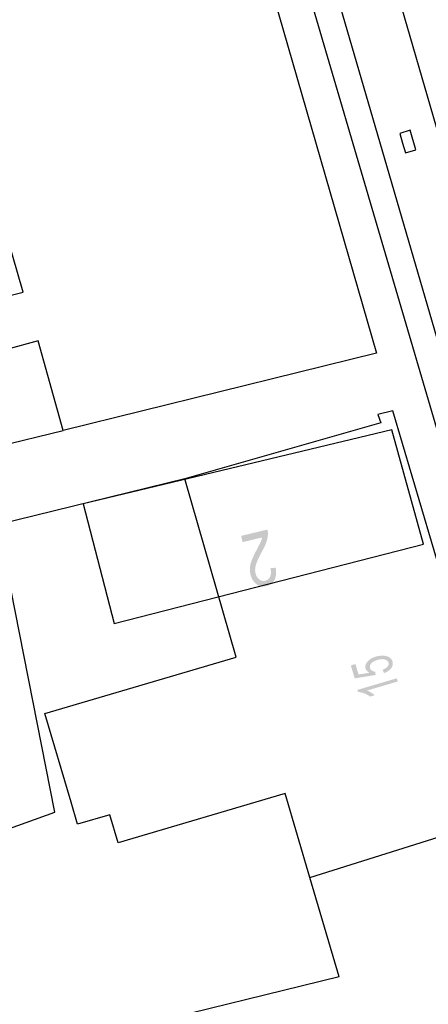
# Model space of a CAD drawing. Header units: metres. Extents: x 134521 to 134907, y 396000 to 396359.
# Tile 82 of 101: x 134843 to 134858, y 396206 to 396242. Entities that reach past the tile are written whole.
import ezdxf

# ---------------------------------------------------------------- set-up
doc = ezdxf.new("R2010")
doc.units = ezdxf.units.M
doc.header["$MEASUREMENT"] = 0

msp = doc.modelspace()

# ---------------------------------------------------------------- hatches: boundary and pattern name
at = {"linetype": 'Continuous', "lineweight": 0}
h = msp.add_hatch(color=251, dxfattribs=at)
edge = h.paths.add_edge_path()
edge.add_line((134851.144, 396223.039), (134851.089, 396223.269))
edge.add_line((134851.089, 396223.269), (134852.052, 396223.501))
edge.add_spline(control_points=[(134852.052, 396223.501), (134852.075, 396223.415), (134852.071, 396223.33), (134852.066, 396223.189), (134852.016, 396223.042), (134851.965, 396222.896), (134851.852, 396222.692), (134851.678, 396222.375), (134851.631, 396222.203), (134851.584, 396222.031), (134851.617, 396221.896), (134851.651, 396221.754), (134851.75, 396221.675), (134851.85, 396221.595), (134851.972, 396221.625), (134852.101, 396221.656), (134852.154, 396221.778), (134852.206, 396221.9), (134852.163, 396222.083)], knot_values=[0, 0, 0, 0.111111, 0.111111, 0.222222, 0.222222, 0.333333, 0.333333, 0.444444, 0.444444, 0.555556, 0.555556, 0.666667, 0.666667, 0.777778, 0.777778, 0.888889, 0.888889, 1, 1, 1], degree=2, periodic=0)
edge.add_line((134852.163, 396222.083), (134852.354, 396222.102))
edge.add_spline(control_points=[(134852.354, 396222.102), (134852.401, 396221.824), (134852.312, 396221.65), (134852.223, 396221.477), (134852.015, 396221.427), (134851.805, 396221.376), (134851.646, 396221.502), (134851.486, 396221.628), (134851.431, 396221.857), (134851.403, 396221.973), (134851.411, 396222.095), (134851.42, 396222.216), (134851.473, 396222.361), (134851.526, 396222.505), (134851.666, 396222.769), (134851.784, 396222.988), (134851.814, 396223.064), (134851.844, 396223.139), (134851.859, 396223.211)], knot_values=[0, 0, 0, 0.111111, 0.111111, 0.222222, 0.222222, 0.333333, 0.333333, 0.444444, 0.444444, 0.555556, 0.555556, 0.666667, 0.666667, 0.777778, 0.777778, 0.888889, 0.888889, 1, 1, 1], degree=2, periodic=0)
edge.add_line((134851.859, 396223.211), (134851.144, 396223.039))
h = msp.add_hatch(color=251, dxfattribs=at)
edge = h.paths.add_edge_path()
edge.add_line((134856.33, 396218.235), (134856.278, 396218.354))
edge.add_spline(control_points=[(134856.278, 396218.354), (134856.409, 396218.408), (134856.463, 396218.478), (134856.516, 396218.548), (134856.495, 396218.619), (134856.47, 396218.704), (134856.356, 396218.735), (134856.243, 396218.765), (134856.083, 396218.718), (134855.932, 396218.673), (134855.861, 396218.591), (134855.79, 396218.509), (134855.817, 396218.417), (134855.834, 396218.359), (134855.886, 396218.325), (134855.939, 396218.291), (134856.009, 396218.283)], knot_values=[0, 0, 0, 0.125, 0.125, 0.25, 0.25, 0.375, 0.375, 0.5, 0.5, 0.625, 0.625, 0.75, 0.75, 0.875, 0.875, 1, 1, 1], degree=2, periodic=0)
edge.add_line((134856.009, 396218.283), (134856.02, 396218.166))
edge.add_line((134856.02, 396218.166), (134855.253, 396218.041))
edge.add_line((134855.253, 396218.041), (134855.112, 396218.518))
edge.add_line((134855.112, 396218.518), (134855.281, 396218.568))
edge.add_line((134855.281, 396218.568), (134855.394, 396218.185))
edge.add_line((134855.394, 396218.185), (134855.796, 396218.247))
edge.add_spline(control_points=[(134855.796, 396218.247), (134855.68, 396218.307), (134855.652, 396218.402), (134855.615, 396218.528), (134855.72, 396218.653), (134855.825, 396218.777), (134856.03, 396218.838), (134856.226, 396218.896), (134856.391, 396218.862), (134856.593, 396218.821), (134856.64, 396218.662), (134856.679, 396218.531), (134856.593, 396218.415), (134856.508, 396218.3), (134856.33, 396218.235)], knot_values=[0, 0, 0, 0.142857, 0.142857, 0.285714, 0.285714, 0.428571, 0.428571, 0.571429, 0.571429, 0.714286, 0.714286, 0.857143, 0.857143, 1, 1, 1], degree=2, periodic=0)
h = msp.add_hatch(color=251, dxfattribs=at)
edge = h.paths.add_edge_path()
edge.add_line((134856.796, 396218.044), (134856.831, 396217.927))
edge.add_line((134856.831, 396217.927), (134855.705, 396217.595))
edge.add_spline(control_points=[(134855.705, 396217.595), (134855.779, 396217.57), (134855.86, 396217.519), (134855.941, 396217.468), (134855.988, 396217.422)], knot_values=[0, 0, 0, 0.5, 0.5, 1, 1, 1], degree=2, periodic=0)
edge.add_line((134855.988, 396217.422), (134855.817, 396217.372))
edge.add_spline(control_points=[(134855.817, 396217.372), (134855.718, 396217.45), (134855.597, 396217.494), (134855.476, 396217.539), (134855.374, 396217.542)], knot_values=[0, 0, 0, 0.5, 0.5, 1, 1, 1], degree=2, periodic=0)
edge.add_line((134855.374, 396217.542), (134855.352, 396217.618))
edge.add_line((134855.352, 396217.618), (134856.796, 396218.044))

# ---------------------------------------------------------------- linework, layer by layer
at = {"color": 251}
for p, q in [((134847.56, 396259.44), (134856.05, 396229.97)), ((134861.379, 396227.456), (134854.818, 396250.102)), ((134852.744, 396249.476), (134859.943, 396224.744)), ((134859.43, 396223.22), (134853.53, 396243.35)), ((134843.098, 396232.212), (134841.073, 396239.18)), ((134842.05, 396231.956), (134843.098, 396232.212)), ((134843.64, 396230.43), (134842.48, 396230.11)), ((134844.56, 396227.13), (134843.64, 396230.43)), ((134856.05, 396229.97), (134844.56, 396227.13)), ((134856.65, 396227.86), (134856.1, 396227.72)), ((134856.1, 396227.72), (134856.21, 396227.42)), ((134859.658, 396217.664), (134856.65, 396227.86)), ((134856.21, 396227.42), (134849.03, 396225.36)), ((134805.23, 396217.55), (134844.56, 396227.13)), ((134856.612, 396227.165), (134845.3, 396224.45)), ((134857.774, 396222.961), (134856.612, 396227.165)), ((134849.03, 396225.36), (134842.146, 396223.678)), ((134850.905, 396218.825), (134849.03, 396225.36)), ((134845.3, 396224.45), (134846.43, 396220.05)), ((134844.26, 396213.134), (134842.322, 396222.94)), ((134846.43, 396220.05), (134857.774, 396222.961)), ((134843.892, 396216.757), (134850.905, 396218.825)), ((134844.852, 396213.502), (134843.892, 396216.757)), ((134852.701, 396213.816), (134846.575, 396212.008)), ((134853.611, 396210.731), (134852.701, 396213.816)), ((134845.092, 396212.689), (134844.852, 396213.502)), ((134837.988, 396210.868), (134844.26, 396213.134)), ((134846.272, 396213.037), (134845.092, 396212.689)), ((134846.575, 396212.008), (134846.272, 396213.037)), ((134853.611, 396210.731), (134861.012, 396213.073)), ((134854.685, 396207.091), (134853.611, 396210.731)), ((134854.685, 396207.091), (134846.172, 396205.007))]:
    msp.add_line(p, q, dxfattribs=at)
at = {"color": 251, "flags": 128}
msp.add_lwpolyline([(134857.012, 396237.676), (134857.117, 396237.316), (134857.501, 396237.428), (134857.291, 396238.148), (134856.907, 396238.036), (134857.012, 396237.676)], dxfattribs=at)

doc.saveas('drawing.dxf')
